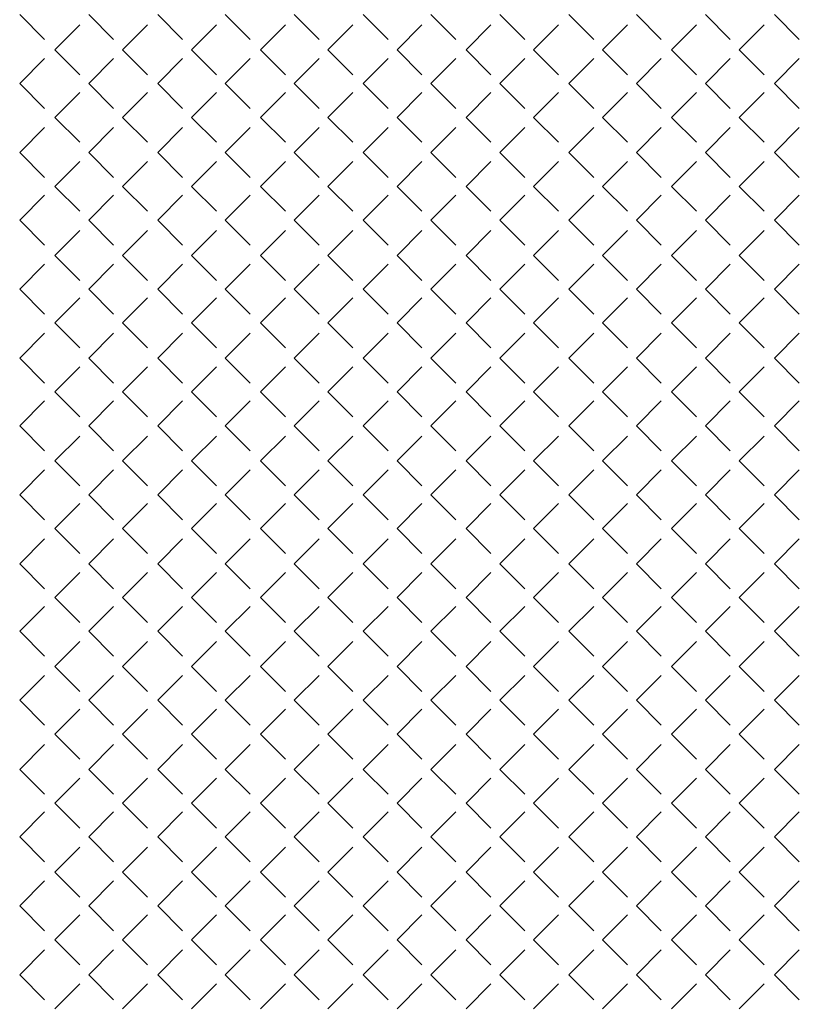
# Model space of a CAD drawing. Header units: millimetres. Extents: x -523 to 1404227, y -783705 to 1038705.
# Tile 70 of 256: x 96728 to 98976, y 133358 to 136197. Entities that reach past the tile are written whole.
import ezdxf

# ---------------------------------------------------------------- set-up
doc = ezdxf.new("R2010")
doc.units = ezdxf.units.MM
doc.layers.add('2. Obrys', color=7, linetype='Continuous', lineweight=30)
doc.layers.add('PDF _0', color=252, linetype='Continuous')

# ---------------------------------------------------------------- blocks, each defined once
blk = doc.blocks.new('A$C31e338d0')
at = {"layer": 'PDF _0', "lineweight": -3}
for points in [[(21337.4, 17340.2), (21409.4, 17268.2)], [(21536.4, 17340.2), (21608.3, 17268.2)], [(21735.3, 17340.2), (21807.3, 17268.2)], [(21930.1, 17340.2), (22002.1, 17268.2)], [(22129.1, 17340.2), (22201, 17268.2)], [(22328, 17340.2), (22400, 17268.2)], [(22522.8, 17340.2), (22594.8, 17268.2)], [(22721.8, 17340.2), (22793.7, 17268.2)], [(22920.8, 17340.2), (22992.7, 17268.2)], [(23115.5, 17340.2), (23187.5, 17268.2)], [(23314.5, 17340.2), (23386.4, 17268.2)], [(23513.5, 17340.2), (23585.4, 17268.2)], [(21439, 17238.6), (21511, 17310.6)], [(21633.7, 17238.6), (21705.7, 17310.6)], [(21832.7, 17238.6), (21904.7, 17310.6)], [(22031.7, 17238.6), (22103.7, 17310.6)], [(22226.4, 17238.6), (22298.4, 17310.6)], [(22425.4, 17238.6), (22497.4, 17310.6)], [(22624.4, 17238.6), (22696.4, 17310.6)], [(22819.1, 17238.6), (22891.1, 17310.6)], [(23018.1, 17238.6), (23090.1, 17310.6)], [(23217.1, 17238.6), (23289.1, 17310.6)], [(23411.9, 17238.6), (23483.8, 17310.6)], [(21439, 17238.6), (21511, 17166.6)], [(21633.7, 17238.6), (21705.7, 17166.6)], [(21832.7, 17238.6), (21904.7, 17166.6)], [(22031.7, 17238.6), (22103.7, 17166.6)], [(22226.4, 17238.6), (22298.4, 17166.6)], [(22425.4, 17238.6), (22497.4, 17166.6)], [(22624.4, 17238.6), (22696.4, 17166.6)], [(22819.1, 17238.6), (22891.1, 17166.6)], [(23018.1, 17238.6), (23090.1, 17166.6)], [(23217.1, 17238.6), (23289.1, 17166.6)], [(23411.9, 17238.6), (23483.8, 17166.6)], [(21337.4, 17141.2), (21409.4, 17213.2)], [(21536.4, 17141.2), (21608.3, 17213.2)], [(21735.3, 17141.2), (21807.3, 17213.2)], [(21930.1, 17141.2), (22002.1, 17213.2)], [(22129.1, 17141.2), (22201, 17213.2)], [(22328, 17141.2), (22400, 17213.2)], [(22522.8, 17141.2), (22594.8, 17213.2)], [(22721.8, 17141.2), (22793.7, 17213.2)], [(22920.8, 17141.2), (22992.7, 17213.2)], [(23115.5, 17141.2), (23187.5, 17213.2)], [(23314.5, 17141.2), (23386.4, 17213.2)], [(23513.5, 17141.2), (23585.4, 17213.2)], [(21337.4, 17141.2), (21409.4, 17069.2)], [(21536.4, 17141.2), (21608.3, 17069.2)], [(21735.3, 17141.2), (21807.3, 17069.2)], [(21930.1, 17141.2), (22002.1, 17069.2)], [(22129.1, 17141.2), (22201, 17069.2)], [(22328, 17141.2), (22400, 17069.2)], [(22522.8, 17141.2), (22594.8, 17069.2)], [(22721.8, 17141.2), (22793.7, 17069.2)], [(22920.8, 17141.2), (22992.7, 17069.2)], [(23115.5, 17141.2), (23187.5, 17069.2)], [(23314.5, 17141.2), (23386.4, 17069.2)], [(23513.5, 17141.2), (23585.4, 17069.2)], [(21439, 17043.8), (21511, 17115.8)], [(21633.7, 17043.8), (21705.7, 17115.8)], [(21832.7, 17043.8), (21904.7, 17115.8)], [(22031.7, 17043.8), (22103.7, 17115.8)], [(22226.4, 17043.8), (22298.4, 17115.8)], [(22425.4, 17043.8), (22497.4, 17115.8)], [(22624.4, 17043.8), (22696.4, 17115.8)], [(22819.1, 17043.8), (22891.1, 17115.8)], [(23018.1, 17043.8), (23090.1, 17115.8)], [(23217.1, 17043.8), (23289.1, 17115.8)], [(23411.9, 17043.8), (23483.8, 17115.8)], [(21439, 17043.8), (21511, 16971.9)], [(21633.7, 17043.8), (21705.7, 16971.9)], [(21832.7, 17043.8), (21904.7, 16971.9)], [(22031.7, 17043.8), (22103.7, 16971.9)], [(22226.4, 17043.8), (22298.4, 16971.9)], [(22425.4, 17043.8), (22497.4, 16971.9)], [(22624.4, 17043.8), (22696.4, 16971.9)], [(22819.1, 17043.8), (22891.1, 16971.9)], [(23018.1, 17043.8), (23090.1, 16971.9)], [(23217.1, 17043.8), (23289.1, 16971.9)], [(23411.9, 17043.8), (23483.8, 16971.9)], [(21337.4, 16942.2), (21409.4, 17014.2)], [(21536.4, 16942.2), (21608.3, 17014.2)], [(21735.3, 16942.2), (21807.3, 17014.2)], [(21930.1, 16942.2), (22002.1, 17014.2)], [(22129.1, 16942.2), (22201, 17014.2)], [(22328, 16942.2), (22400, 17014.2)], [(22522.8, 16942.2), (22594.8, 17014.2)], [(22721.8, 16942.2), (22793.7, 17014.2)], [(22920.8, 16942.2), (22992.7, 17014.2)], [(23115.5, 16942.2), (23187.5, 17014.2)], [(23314.5, 16942.2), (23386.4, 17014.2)], [(23513.5, 16942.2), (23585.4, 17014.2)], [(21337.4, 16942.2), (21409.4, 16870.3)], [(21536.4, 16942.2), (21608.3, 16870.3)], [(21735.3, 16942.2), (21807.3, 16870.3)], [(21930.1, 16942.2), (22002.1, 16870.3)], [(22129.1, 16942.2), (22201, 16870.3)], [(22328, 16942.2), (22400, 16870.3)], [(22522.8, 16942.2), (22594.8, 16870.3)], [(22721.8, 16942.2), (22793.7, 16870.3)], [(22920.8, 16942.2), (22992.7, 16870.3)], [(23115.5, 16942.2), (23187.5, 16870.3)], [(23314.5, 16942.2), (23386.4, 16870.3)], [(23513.5, 16942.2), (23585.4, 16870.3)], [(21439, 16844.9), (21511, 16916.8)], [(21633.7, 16844.9), (21705.7, 16916.8)], [(21832.7, 16844.9), (21904.7, 16916.8)], [(22031.7, 16844.9), (22103.7, 16916.8)], [(22226.4, 16844.9), (22298.4, 16916.8)], [(22425.4, 16844.9), (22497.4, 16916.8)], [(22624.4, 16844.9), (22696.4, 16916.8)], [(22819.1, 16844.9), (22891.1, 16916.8)], [(23018.1, 16844.9), (23090.1, 16916.8)], [(23217.1, 16844.9), (23289.1, 16916.8)], [(23411.9, 16844.9), (23483.8, 16916.8)], [(21439, 16844.9), (21511, 16772.9)], [(21633.7, 16844.9), (21705.7, 16772.9)], [(21832.7, 16844.9), (21904.7, 16772.9)], [(22031.7, 16844.9), (22103.7, 16772.9)], [(22226.4, 16844.9), (22298.4, 16772.9)], [(22425.4, 16844.9), (22497.4, 16772.9)], [(22624.4, 16844.9), (22696.4, 16772.9)], [(22819.1, 16844.9), (22891.1, 16772.9)], [(23018.1, 16844.9), (23090.1, 16772.9)], [(23217.1, 16844.9), (23289.1, 16772.9)], [(23411.9, 16844.9), (23483.8, 16772.9)], [(21337.4, 16747.5), (21409.4, 16819.5)], [(21536.4, 16747.5), (21608.3, 16819.5)], [(21735.3, 16747.5), (21807.3, 16819.5)], [(21930.1, 16747.5), (22002.1, 16819.5)], [(22129.1, 16747.5), (22201, 16819.5)], [(22328, 16747.5), (22400, 16819.5)], [(22522.8, 16747.5), (22594.8, 16819.5)], [(22721.8, 16747.5), (22793.7, 16819.5)], [(22920.8, 16747.5), (22992.7, 16819.5)], [(23115.5, 16747.5), (23187.5, 16819.5)], [(23314.5, 16747.5), (23386.4, 16819.5)], [(23513.5, 16747.5), (23585.4, 16819.5)], [(21337.4, 16747.5), (21409.4, 16675.5)], [(21536.4, 16747.5), (21608.3, 16675.5)], [(21735.3, 16747.5), (21807.3, 16675.5)], [(21930.1, 16747.5), (22002.1, 16675.5)], [(22129.1, 16747.5), (22201, 16675.5)], [(22328, 16747.5), (22400, 16675.5)], [(22522.8, 16747.5), (22594.8, 16675.5)], [(22721.8, 16747.5), (22793.7, 16675.5)], [(22920.8, 16747.5), (22992.7, 16675.5)], [(23115.5, 16747.5), (23187.5, 16675.5)], [(23314.5, 16747.5), (23386.4, 16675.5)], [(23513.5, 16747.5), (23585.4, 16675.5)], [(21439, 16645.9), (21511, 16717.8)], [(21633.7, 16645.9), (21705.7, 16717.8)], [(21832.7, 16645.9), (21904.7, 16717.8)], [(22031.7, 16645.9), (22103.7, 16717.8)], [(22226.4, 16645.9), (22298.4, 16717.8)], [(22425.4, 16645.9), (22497.4, 16717.8)], [(22624.4, 16645.9), (22696.4, 16717.8)], [(22819.1, 16645.9), (22891.1, 16717.8)], [(23018.1, 16645.9), (23090.1, 16717.8)], [(23217.1, 16645.9), (23289.1, 16717.8)], [(23411.9, 16645.9), (23483.8, 16717.8)], [(21439, 16645.9), (21511, 16573.9)], [(21633.7, 16645.9), (21705.7, 16573.9)], [(21832.7, 16645.9), (21904.7, 16573.9)], [(22031.7, 16645.9), (22103.7, 16573.9)], [(22226.4, 16645.9), (22298.4, 16573.9)], [(22425.4, 16645.9), (22497.4, 16573.9)], [(22624.4, 16645.9), (22696.4, 16573.9)], [(22819.1, 16645.9), (22891.1, 16573.9)], [(23018.1, 16645.9), (23090.1, 16573.9)], [(23217.1, 16645.9), (23289.1, 16573.9)], [(23411.9, 16645.9), (23483.8, 16573.9)], [(21337.4, 16548.5), (21409.4, 16620.5)], [(21536.4, 16548.5), (21608.3, 16620.5)], [(21735.3, 16548.5), (21807.3, 16620.5)], [(21930.1, 16548.5), (22002.1, 16620.5)], [(22129.1, 16548.5), (22201, 16620.5)], [(22328, 16548.5), (22400, 16620.5)], [(22522.8, 16548.5), (22594.8, 16620.5)], [(22721.8, 16548.5), (22793.7, 16620.5)], [(22920.8, 16548.5), (22992.7, 16620.5)], [(23115.5, 16548.5), (23187.5, 16620.5)], [(23314.5, 16548.5), (23386.4, 16620.5)], [(23513.5, 16548.5), (23585.4, 16620.5)], [(21337.4, 16548.5), (21409.4, 16476.5)], [(21439, 16451.1), (21511, 16523.1)], [(21536.4, 16548.5), (21608.3, 16476.5)], [(21633.7, 16451.1), (21705.7, 16523.1)], [(21735.3, 16548.5), (21807.3, 16476.5)], [(21832.7, 16451.1), (21904.7, 16523.1)], [(21930.1, 16548.5), (22002.1, 16476.5)], [(22031.7, 16451.1), (22103.7, 16523.1)], [(22129.1, 16548.5), (22201, 16476.5)], [(22226.4, 16451.1), (22298.4, 16523.1)], [(22328, 16548.5), (22400, 16476.5)], [(22425.4, 16451.1), (22497.4, 16523.1)], [(22522.8, 16548.5), (22594.8, 16476.5)], [(22624.4, 16451.1), (22696.4, 16523.1)], [(22721.8, 16548.5), (22793.7, 16476.5)], [(22819.1, 16451.1), (22891.1, 16523.1)], [(22920.8, 16548.5), (22992.7, 16476.5)], [(23018.1, 16451.1), (23090.1, 16523.1)], [(23115.5, 16548.5), (23187.5, 16476.5)], [(23217.1, 16451.1), (23289.1, 16523.1)], [(23314.5, 16548.5), (23386.4, 16476.5)], [(23411.9, 16451.1), (23483.8, 16523.1)], [(23513.5, 16548.5), (23585.4, 16476.5)], [(21439, 16451.1), (21511, 16379.2)], [(21633.7, 16451.1), (21705.7, 16379.2)], [(21832.7, 16451.1), (21904.7, 16379.2)], [(22031.7, 16451.1), (22103.7, 16379.2)], [(22226.4, 16451.1), (22298.4, 16379.2)], [(22425.4, 16451.1), (22497.4, 16379.2)], [(22624.4, 16451.1), (22696.4, 16379.2)], [(22819.1, 16451.1), (22891.1, 16379.2)], [(23018.1, 16451.1), (23090.1, 16379.2)], [(23217.1, 16451.1), (23289.1, 16379.2)], [(23411.9, 16451.1), (23483.8, 16379.2)], [(21337.4, 16349.5), (21409.4, 16421.5)], [(21536.4, 16349.5), (21608.3, 16421.5)], [(21735.3, 16349.5), (21807.3, 16421.5)], [(21930.1, 16349.5), (22002.1, 16421.5)], [(22129.1, 16349.5), (22201, 16421.5)], [(22328, 16349.5), (22400, 16421.5)], [(22522.8, 16349.5), (22594.8, 16421.5)], [(22721.8, 16349.5), (22793.7, 16421.5)], [(22920.8, 16349.5), (22992.7, 16421.5)], [(23115.5, 16349.5), (23187.5, 16421.5)], [(23314.5, 16349.5), (23386.4, 16421.5)], [(23513.5, 16349.5), (23585.4, 16421.5)], [(21337.4, 16349.5), (21409.4, 16277.6)], [(21439, 16252.2), (21511, 16324.1)], [(21536.4, 16349.5), (21608.3, 16277.6)], [(21633.7, 16252.2), (21705.7, 16324.1)], [(21735.3, 16349.5), (21807.3, 16277.6)], [(21832.7, 16252.2), (21904.7, 16324.1)], [(21930.1, 16349.5), (22002.1, 16277.6)], [(22031.7, 16252.2), (22103.7, 16324.1)], [(22129.1, 16349.5), (22201, 16277.6)], [(22226.4, 16252.2), (22298.4, 16324.1)], [(22328, 16349.5), (22400, 16277.6)], [(22425.4, 16252.2), (22497.4, 16324.1)], [(22522.8, 16349.5), (22594.8, 16277.6)], [(22624.4, 16252.2), (22696.4, 16324.1)], [(22721.8, 16349.5), (22793.7, 16277.6)], [(22819.1, 16252.2), (22891.1, 16324.1)], [(22920.8, 16349.5), (22992.7, 16277.6)], [(23018.1, 16252.2), (23090.1, 16324.1)], [(23115.5, 16349.5), (23187.5, 16277.6)], [(23217.1, 16252.2), (23289.1, 16324.1)], [(23314.5, 16349.5), (23386.4, 16277.6)], [(23411.9, 16252.2), (23483.8, 16324.1)], [(23513.5, 16349.5), (23585.4, 16277.6)], [(21439, 16252.2), (21511, 16180.2)], [(21633.7, 16252.2), (21705.7, 16180.2)], [(21832.7, 16252.2), (21904.7, 16180.2)], [(22031.7, 16252.2), (22103.7, 16180.2)], [(22226.4, 16252.2), (22298.4, 16180.2)], [(22425.4, 16252.2), (22497.4, 16180.2)], [(22624.4, 16252.2), (22696.4, 16180.2)], [(22819.1, 16252.2), (22891.1, 16180.2)], [(23018.1, 16252.2), (23090.1, 16180.2)], [(23217.1, 16252.2), (23289.1, 16180.2)], [(23411.9, 16252.2), (23483.8, 16180.2)], [(21337.4, 16154.8), (21409.4, 16226.8)], [(21536.4, 16154.8), (21608.3, 16226.8)], [(21735.3, 16154.8), (21807.3, 16226.8)], [(21930.1, 16154.8), (22002.1, 16226.8)], [(22129.1, 16154.8), (22201, 16226.8)], [(22328, 16154.8), (22400, 16226.8)], [(22522.8, 16154.8), (22594.8, 16226.8)], [(22721.8, 16154.8), (22793.7, 16226.8)], [(22920.8, 16154.8), (22992.7, 16226.8)], [(23115.5, 16154.8), (23187.5, 16226.8)], [(23314.5, 16154.8), (23386.4, 16226.8)], [(23513.5, 16154.8), (23585.4, 16226.8)], [(21337.4, 16154.8), (21409.4, 16082.8)], [(21536.4, 16154.8), (21608.3, 16082.8)], [(21735.3, 16154.8), (21807.3, 16082.8)], [(21930.1, 16154.8), (22002.1, 16082.8)], [(22129.1, 16154.8), (22201, 16082.8)], [(22328, 16154.8), (22400, 16082.8)], [(22522.8, 16154.8), (22594.8, 16082.8)], [(22721.8, 16154.8), (22793.7, 16082.8)], [(22920.8, 16154.8), (22992.7, 16082.8)], [(23115.5, 16154.8), (23187.5, 16082.8)], [(23314.5, 16154.8), (23386.4, 16082.8)], [(23513.5, 16154.8), (23585.4, 16082.8)], [(21439, 16053.2), (21511, 16125.1)], [(21633.7, 16053.2), (21705.7, 16125.1)], [(21832.7, 16053.2), (21904.7, 16125.1)], [(22031.7, 16053.2), (22103.7, 16125.1)], [(22226.4, 16053.2), (22298.4, 16125.1)], [(22425.4, 16053.2), (22497.4, 16125.1)], [(22624.4, 16053.2), (22696.4, 16125.1)], [(22819.1, 16053.2), (22891.1, 16125.1)], [(23018.1, 16053.2), (23090.1, 16125.1)], [(23217.1, 16053.2), (23289.1, 16125.1)], [(23411.9, 16053.2), (23483.8, 16125.1)], [(21439, 16053.2), (21511, 15981.2)], [(21633.7, 16053.2), (21705.7, 15981.2)], [(21832.7, 16053.2), (21904.7, 15981.2)], [(22031.7, 16053.2), (22103.7, 15981.2)], [(22226.4, 16053.2), (22298.4, 15981.2)], [(22425.4, 16053.2), (22497.4, 15981.2)], [(22624.4, 16053.2), (22696.4, 15981.2)], [(22819.1, 16053.2), (22891.1, 15981.2)], [(23018.1, 16053.2), (23090.1, 15981.2)], [(23217.1, 16053.2), (23289.1, 15981.2)], [(23411.9, 16053.2), (23483.8, 15981.2)], [(21337.4, 15955.8), (21409.4, 16027.8)], [(21536.4, 15955.8), (21608.3, 16027.8)], [(21735.3, 15955.8), (21807.3, 16027.8)], [(21930.1, 15955.8), (22002.1, 16027.8)], [(22129.1, 15955.8), (22201, 16027.8)], [(22328, 15955.8), (22400, 16027.8)], [(22522.8, 15955.8), (22594.8, 16027.8)], [(22721.8, 15955.8), (22793.7, 16027.8)], [(22920.8, 15955.8), (22992.7, 16027.8)], [(23115.5, 15955.8), (23187.5, 16027.8)], [(23314.5, 15955.8), (23386.4, 16027.8)], [(23513.5, 15955.8), (23585.4, 16027.8)], [(21337.4, 15955.8), (21409.4, 15883.8)], [(21536.4, 15955.8), (21608.3, 15883.8)], [(21735.3, 15955.8), (21807.3, 15883.8)], [(21930.1, 15955.8), (22002.1, 15883.8)], [(22129.1, 15955.8), (22201, 15883.8)], [(22328, 15955.8), (22400, 15883.8)], [(22522.8, 15955.8), (22594.8, 15883.8)], [(22721.8, 15955.8), (22793.7, 15883.8)], [(22920.8, 15955.8), (22992.7, 15883.8)], [(23115.5, 15955.8), (23187.5, 15883.8)], [(23314.5, 15955.8), (23386.4, 15883.8)], [(23513.5, 15955.8), (23585.4, 15883.8)], [(21439, 15858.4), (21511, 15930.4)], [(21633.7, 15858.4), (21705.7, 15930.4)], [(21832.7, 15858.4), (21904.7, 15930.4)], [(22031.7, 15858.4), (22103.7, 15930.4)], [(22226.4, 15858.4), (22298.4, 15930.4)], [(22425.4, 15858.4), (22497.4, 15930.4)], [(22624.4, 15858.4), (22696.4, 15930.4)], [(22819.1, 15858.4), (22891.1, 15930.4)], [(23018.1, 15858.4), (23090.1, 15930.4)], [(23217.1, 15858.4), (23289.1, 15930.4)], [(23411.9, 15858.4), (23483.8, 15930.4)], [(21439, 15858.4), (21511, 15786.5)], [(21633.7, 15858.4), (21705.7, 15786.5)], [(21832.7, 15858.4), (21904.7, 15786.5)], [(22031.7, 15858.4), (22103.7, 15786.5)], [(22226.4, 15858.4), (22298.4, 15786.5)], [(22425.4, 15858.4), (22497.4, 15786.5)], [(22624.4, 15858.4), (22696.4, 15786.5)], [(22819.1, 15858.4), (22891.1, 15786.5)], [(23018.1, 15858.4), (23090.1, 15786.5)], [(23217.1, 15858.4), (23289.1, 15786.5)], [(23411.9, 15858.4), (23483.8, 15786.5)], [(21337.4, 15756.8), (21409.4, 15828.8)], [(21536.4, 15756.8), (21608.3, 15828.8)], [(21735.3, 15756.8), (21807.3, 15828.8)], [(21930.1, 15756.8), (22002.1, 15828.8)], [(22129.1, 15756.8), (22201, 15828.8)], [(22328, 15756.8), (22400, 15828.8)], [(22522.8, 15756.8), (22594.8, 15828.8)], [(22721.8, 15756.8), (22793.7, 15828.8)], [(22920.8, 15756.8), (22992.7, 15828.8)], [(23115.5, 15756.8), (23187.5, 15828.8)], [(23314.5, 15756.8), (23386.4, 15828.8)], [(23513.5, 15756.8), (23585.4, 15828.8)], [(21337.4, 15756.8), (21409.4, 15684.8)], [(21536.4, 15756.8), (21608.3, 15684.8)], [(21735.3, 15756.8), (21807.3, 15684.8)], [(21930.1, 15756.8), (22002.1, 15684.8)], [(22129.1, 15756.8), (22201, 15684.8)], [(22328, 15756.8), (22400, 15684.8)], [(22522.8, 15756.8), (22594.8, 15684.8)], [(22721.8, 15756.8), (22793.7, 15684.8)], [(22920.8, 15756.8), (22992.7, 15684.8)], [(23115.5, 15756.8), (23187.5, 15684.8)], [(23314.5, 15756.8), (23386.4, 15684.8)], [(23513.5, 15756.8), (23585.4, 15684.8)], [(21439, 15659.4), (21511, 15731.4)], [(21633.7, 15659.4), (21705.7, 15731.4)], [(21832.7, 15659.4), (21904.7, 15731.4)], [(22031.7, 15659.4), (22103.7, 15731.4)], [(22226.4, 15659.4), (22298.4, 15731.4)], [(22425.4, 15659.4), (22497.4, 15731.4)], [(22624.4, 15659.4), (22696.4, 15731.4)], [(22819.1, 15659.4), (22891.1, 15731.4)], [(23018.1, 15659.4), (23090.1, 15731.4)], [(23217.1, 15659.4), (23289.1, 15731.4)], [(23411.9, 15659.4), (23483.8, 15731.4)], [(21439, 15659.4), (21511, 15587.5)], [(21633.7, 15659.4), (21705.7, 15587.5)], [(21832.7, 15659.4), (21904.7, 15587.5)], [(22031.7, 15659.4), (22103.7, 15587.5)], [(22226.4, 15659.4), (22298.4, 15587.5)], [(22425.4, 15659.4), (22497.4, 15587.5)], [(22624.4, 15659.4), (22696.4, 15587.5)], [(22819.1, 15659.4), (22891.1, 15587.5)], [(23018.1, 15659.4), (23090.1, 15587.5)], [(23217.1, 15659.4), (23289.1, 15587.5)], [(23411.9, 15659.4), (23483.8, 15587.5)], [(21337.4, 15562.1), (21409.4, 15634)], [(21536.4, 15562.1), (21608.3, 15634)], [(21735.3, 15562.1), (21807.3, 15634)], [(21930.1, 15562.1), (22002.1, 15634)], [(22129.1, 15562.1), (22201, 15634)], [(22328, 15562.1), (22400, 15634)], [(22522.8, 15562.1), (22594.8, 15634)], [(22721.8, 15562.1), (22793.7, 15634)], [(22920.8, 15562.1), (22992.7, 15634)], [(23115.5, 15562.1), (23187.5, 15634)], [(23314.5, 15562.1), (23386.4, 15634)], [(23513.5, 15562.1), (23585.4, 15634)], [(21337.4, 15562.1), (21409.4, 15490.1)], [(21536.4, 15562.1), (21608.3, 15490.1)], [(21735.3, 15562.1), (21807.3, 15490.1)], [(21930.1, 15562.1), (22002.1, 15490.1)], [(22129.1, 15562.1), (22201, 15490.1)], [(22328, 15562.1), (22400, 15490.1)], [(22522.8, 15562.1), (22594.8, 15490.1)], [(22721.8, 15562.1), (22793.7, 15490.1)], [(22920.8, 15562.1), (22992.7, 15490.1)], [(23115.5, 15562.1), (23187.5, 15490.1)], [(23314.5, 15562.1), (23386.4, 15490.1)], [(23513.5, 15562.1), (23585.4, 15490.1)], [(21439, 15460.5), (21511, 15532.4)], [(21633.7, 15460.5), (21705.7, 15532.4)], [(21832.7, 15460.5), (21904.7, 15532.4)], [(22031.7, 15460.5), (22103.7, 15532.4)], [(22226.4, 15460.5), (22298.4, 15532.4)], [(22425.4, 15460.5), (22497.4, 15532.4)], [(22624.4, 15460.5), (22696.4, 15532.4)], [(22819.1, 15460.5), (22891.1, 15532.4)], [(23018.1, 15460.5), (23090.1, 15532.4)], [(23217.1, 15460.5), (23289.1, 15532.4)], [(23411.9, 15460.5), (23483.8, 15532.4)], [(21439, 15460.5), (21511, 15388.5)], [(21633.7, 15460.5), (21705.7, 15388.5)], [(21832.7, 15460.5), (21904.7, 15388.5)], [(22031.7, 15460.5), (22103.7, 15388.5)], [(22226.4, 15460.5), (22298.4, 15388.5)], [(22425.4, 15460.5), (22497.4, 15388.5)], [(22624.4, 15460.5), (22696.4, 15388.5)], [(22819.1, 15460.5), (22891.1, 15388.5)], [(23018.1, 15460.5), (23090.1, 15388.5)], [(23217.1, 15460.5), (23289.1, 15388.5)], [(23411.9, 15460.5), (23483.8, 15388.5)], [(21337.4, 15363.1), (21409.4, 15435.1)], [(21536.4, 15363.1), (21608.3, 15435.1)], [(21735.3, 15363.1), (21807.3, 15435.1)], [(21930.1, 15363.1), (22002.1, 15435.1)], [(22129.1, 15363.1), (22201, 15435.1)], [(22328, 15363.1), (22400, 15435.1)], [(22522.8, 15363.1), (22594.8, 15435.1)], [(22721.8, 15363.1), (22793.7, 15435.1)], [(22920.8, 15363.1), (22992.7, 15435.1)], [(23115.5, 15363.1), (23187.5, 15435.1)], [(23314.5, 15363.1), (23386.4, 15435.1)], [(23513.5, 15363.1), (23585.4, 15435.1)], [(21337.4, 15363.1), (21409.4, 15291.1)], [(21536.4, 15363.1), (21608.3, 15291.1)], [(21735.3, 15363.1), (21807.3, 15291.1)], [(21930.1, 15363.1), (22002.1, 15291.1)], [(22129.1, 15363.1), (22201, 15291.1)], [(22328, 15363.1), (22400, 15291.1)], [(22522.8, 15363.1), (22594.8, 15291.1)], [(22721.8, 15363.1), (22793.7, 15291.1)], [(22920.8, 15363.1), (22992.7, 15291.1)], [(23115.5, 15363.1), (23187.5, 15291.1)], [(23314.5, 15363.1), (23386.4, 15291.1)], [(23513.5, 15363.1), (23585.4, 15291.1)], [(21439, 15265.7), (21511, 15337.7)], [(21633.7, 15265.7), (21705.7, 15337.7)], [(21832.7, 15265.7), (21904.7, 15337.7)], [(22031.7, 15265.7), (22103.7, 15337.7)], [(22226.4, 15265.7), (22298.4, 15337.7)], [(22425.4, 15265.7), (22497.4, 15337.7)], [(22624.4, 15265.7), (22696.4, 15337.7)], [(22819.1, 15265.7), (22891.1, 15337.7)], [(23018.1, 15265.7), (23090.1, 15337.7)], [(23217.1, 15265.7), (23289.1, 15337.7)], [(23411.9, 15265.7), (23483.8, 15337.7)], [(21439, 15265.7), (21511, 15193.8)], [(21633.7, 15265.7), (21705.7, 15193.8)], [(21832.7, 15265.7), (21904.7, 15193.8)], [(22031.7, 15265.7), (22103.7, 15193.8)], [(22226.4, 15265.7), (22298.4, 15193.8)], [(22425.4, 15265.7), (22497.4, 15193.8)], [(22624.4, 15265.7), (22696.4, 15193.8)], [(22819.1, 15265.7), (22891.1, 15193.8)], [(23018.1, 15265.7), (23090.1, 15193.8)], [(23217.1, 15265.7), (23289.1, 15193.8)], [(23411.9, 15265.7), (23483.8, 15193.8)], [(21337.4, 15164.1), (21409.4, 15236.1)], [(21536.4, 15164.1), (21608.3, 15236.1)], [(21735.3, 15164.1), (21807.3, 15236.1)], [(21930.1, 15164.1), (22002.1, 15236.1)], [(22129.1, 15164.1), (22201, 15236.1)], [(22328, 15164.1), (22400, 15236.1)], [(22522.8, 15164.1), (22594.8, 15236.1)], [(22721.8, 15164.1), (22793.7, 15236.1)], [(22920.8, 15164.1), (22992.7, 15236.1)], [(23115.5, 15164.1), (23187.5, 15236.1)], [(23314.5, 15164.1), (23386.4, 15236.1)], [(23513.5, 15164.1), (23585.4, 15236.1)], [(21337.4, 15164.1), (21409.4, 15092.1)], [(21536.4, 15164.1), (21608.3, 15092.1)], [(21735.3, 15164.1), (21807.3, 15092.1)], [(21930.1, 15164.1), (22002.1, 15092.1)], [(22129.1, 15164.1), (22201, 15092.1)], [(22328, 15164.1), (22400, 15092.1)], [(22522.8, 15164.1), (22594.8, 15092.1)], [(22721.8, 15164.1), (22793.7, 15092.1)], [(22920.8, 15164.1), (22992.7, 15092.1)], [(23115.5, 15164.1), (23187.5, 15092.1)], [(23314.5, 15164.1), (23386.4, 15092.1)], [(23513.5, 15164.1), (23585.4, 15092.1)], [(21439, 15066.7), (21511, 15138.7)], [(21633.7, 15066.7), (21705.7, 15138.7)], [(21832.7, 15066.7), (21904.7, 15138.7)], [(22031.7, 15066.7), (22103.7, 15138.7)], [(22226.4, 15066.7), (22298.4, 15138.7)], [(22425.4, 15066.7), (22497.4, 15138.7)], [(22624.4, 15066.7), (22696.4, 15138.7)], [(22819.1, 15066.7), (22891.1, 15138.7)], [(23018.1, 15066.7), (23090.1, 15138.7)], [(23217.1, 15066.7), (23289.1, 15138.7)], [(23411.9, 15066.7), (23483.8, 15138.7)], [(21439, 15066.7), (21511, 14994.8)], [(21633.7, 15066.7), (21705.7, 14994.8)], [(21832.7, 15066.7), (21904.7, 14994.8)], [(22031.7, 15066.7), (22103.7, 14994.8)], [(22226.4, 15066.7), (22298.4, 14994.8)], [(22425.4, 15066.7), (22497.4, 14994.8)], [(22624.4, 15066.7), (22696.4, 14994.8)], [(22819.1, 15066.7), (22891.1, 14994.8)], [(23018.1, 15066.7), (23090.1, 14994.8)], [(23217.1, 15066.7), (23289.1, 14994.8)], [(23411.9, 15066.7), (23483.8, 14994.8)], [(21337.4, 14969.4), (21409.4, 15041.3)], [(21536.4, 14969.4), (21608.3, 15041.3)], [(21735.3, 14969.4), (21807.3, 15041.3)], [(21930.1, 14969.4), (22002.1, 15041.3)], [(22129.1, 14969.4), (22201, 15041.3)], [(22328, 14969.4), (22400, 15041.3)], [(22522.8, 14969.4), (22594.8, 15041.3)], [(22721.8, 14969.4), (22793.7, 15041.3)], [(22920.8, 14969.4), (22992.7, 15041.3)], [(23115.5, 14969.4), (23187.5, 15041.3)], [(23314.5, 14969.4), (23386.4, 15041.3)], [(23513.5, 14969.4), (23585.4, 15041.3)], [(21337.4, 14969.4), (21409.4, 14897.4)], [(21536.4, 14969.4), (21608.3, 14897.4)], [(21735.3, 14969.4), (21807.3, 14897.4)], [(21930.1, 14969.4), (22002.1, 14897.4)], [(22129.1, 14969.4), (22201, 14897.4)], [(22328, 14969.4), (22400, 14897.4)], [(22522.8, 14969.4), (22594.8, 14897.4)], [(22721.8, 14969.4), (22793.7, 14897.4)], [(22920.8, 14969.4), (22992.7, 14897.4)], [(23115.5, 14969.4), (23187.5, 14897.4)], [(23314.5, 14969.4), (23386.4, 14897.4)], [(23513.5, 14969.4), (23585.4, 14897.4)], [(21439, 14867.8), (21511, 14939.7)], [(21633.7, 14867.8), (21705.7, 14939.7)], [(21832.7, 14867.8), (21904.7, 14939.7)], [(22031.7, 14867.8), (22103.7, 14939.7)], [(22226.4, 14867.8), (22298.4, 14939.7)], [(22425.4, 14867.8), (22497.4, 14939.7)], [(22624.4, 14867.8), (22696.4, 14939.7)], [(22819.1, 14867.8), (22891.1, 14939.7)], [(23018.1, 14867.8), (23090.1, 14939.7)], [(23217.1, 14867.8), (23289.1, 14939.7)], [(23411.9, 14867.8), (23483.8, 14939.7)], [(21439, 14867.8), (21511, 14795.8)], [(21633.7, 14867.8), (21705.7, 14795.8)], [(21832.7, 14867.8), (21904.7, 14795.8)], [(22031.7, 14867.8), (22103.7, 14795.8)], [(22226.4, 14867.8), (22298.4, 14795.8)], [(22425.4, 14867.8), (22497.4, 14795.8)], [(22624.4, 14867.8), (22696.4, 14795.8)], [(22819.1, 14867.8), (22891.1, 14795.8)], [(23018.1, 14867.8), (23090.1, 14795.8)], [(23217.1, 14867.8), (23289.1, 14795.8)], [(23411.9, 14867.8), (23483.8, 14795.8)], [(21337.4, 14770.4), (21409.4, 14842.4)], [(21536.4, 14770.4), (21608.3, 14842.4)], [(21735.3, 14770.4), (21807.3, 14842.4)], [(21930.1, 14770.4), (22002.1, 14842.4)], [(22129.1, 14770.4), (22201, 14842.4)], [(22328, 14770.4), (22400, 14842.4)], [(22522.8, 14770.4), (22594.8, 14842.4)], [(22721.8, 14770.4), (22793.7, 14842.4)], [(22920.8, 14770.4), (22992.7, 14842.4)], [(23115.5, 14770.4), (23187.5, 14842.4)], [(23314.5, 14770.4), (23386.4, 14842.4)], [(23513.5, 14770.4), (23585.4, 14842.4)], [(21337.4, 14770.4), (21409.4, 14698.4)], [(21536.4, 14770.4), (21608.3, 14698.4)], [(21735.3, 14770.4), (21807.3, 14698.4)], [(21930.1, 14770.4), (22002.1, 14698.4)], [(22129.1, 14770.4), (22201, 14698.4)], [(22328, 14770.4), (22400, 14698.4)], [(22522.8, 14770.4), (22594.8, 14698.4)], [(22721.8, 14770.4), (22793.7, 14698.4)], [(22920.8, 14770.4), (22992.7, 14698.4)], [(23115.5, 14770.4), (23187.5, 14698.4)], [(23314.5, 14770.4), (23386.4, 14698.4)], [(23513.5, 14770.4), (23585.4, 14698.4)], [(21439, 14673), (21511, 14745)], [(21633.7, 14673), (21705.7, 14745)], [(21832.7, 14673), (21904.7, 14745)], [(22031.7, 14673), (22103.7, 14745)], [(22226.4, 14673), (22298.4, 14745)], [(22425.4, 14673), (22497.4, 14745)], [(22624.4, 14673), (22696.4, 14745)], [(22819.1, 14673), (22891.1, 14745)], [(23018.1, 14673), (23090.1, 14745)], [(23217.1, 14673), (23289.1, 14745)], [(23411.9, 14673), (23483.8, 14745)], [(21439, 14673), (21511, 14601)], [(21633.7, 14673), (21705.7, 14601)], [(21832.7, 14673), (21904.7, 14601)], [(22031.7, 14673), (22103.7, 14601)], [(22226.4, 14673), (22298.4, 14601)], [(22425.4, 14673), (22497.4, 14601)], [(22624.4, 14673), (22696.4, 14601)], [(22819.1, 14673), (22891.1, 14601)], [(23018.1, 14673), (23090.1, 14601)], [(23217.1, 14673), (23289.1, 14601)], [(23411.9, 14673), (23483.8, 14601)], [(21337.4, 14571.4), (21409.4, 14643.4)], [(21536.4, 14571.4), (21608.3, 14643.4)], [(21735.3, 14571.4), (21807.3, 14643.4)], [(21930.1, 14571.4), (22002.1, 14643.4)], [(22129.1, 14571.4), (22201, 14643.4)], [(22328, 14571.4), (22400, 14643.4)], [(22522.8, 14571.4), (22594.8, 14643.4)], [(22721.8, 14571.4), (22793.7, 14643.4)], [(22920.8, 14571.4), (22992.7, 14643.4)], [(23115.5, 14571.4), (23187.5, 14643.4)], [(23314.5, 14571.4), (23386.4, 14643.4)], [(23513.5, 14571.4), (23585.4, 14643.4)], [(21337.4, 14571.4), (21409.4, 14499.4)], [(21536.4, 14571.4), (21608.3, 14499.4)], [(21735.3, 14571.4), (21807.3, 14499.4)], [(21930.1, 14571.4), (22002.1, 14499.4)], [(22129.1, 14571.4), (22201, 14499.4)], [(22328, 14571.4), (22400, 14499.4)], [(22522.8, 14571.4), (22594.8, 14499.4)], [(22721.8, 14571.4), (22793.7, 14499.4)], [(22920.8, 14571.4), (22992.7, 14499.4)], [(23115.5, 14571.4), (23187.5, 14499.4)], [(23314.5, 14571.4), (23386.4, 14499.4)], [(23513.5, 14571.4), (23585.4, 14499.4)], [(21439, 14474), (21511, 14546)], [(21633.7, 14474), (21705.7, 14546)], [(21832.7, 14474), (21904.7, 14546)], [(22031.7, 14474), (22103.7, 14546)], [(22226.4, 14474), (22298.4, 14546)], [(22425.4, 14474), (22497.4, 14546)], [(22624.4, 14474), (22696.4, 14546)], [(22819.1, 14474), (22891.1, 14546)], [(23018.1, 14474), (23090.1, 14546)], [(23217.1, 14474), (23289.1, 14546)], [(23411.9, 14474), (23483.8, 14546)]]:
    blk.add_lwpolyline(points, dxfattribs=at)

msp = doc.modelspace()

# ---------------------------------------------------------------- block references
at = {"layer": '2. Obrys'}
msp.add_blockref('A$C31e338d0', (75390.84, 118871.37), dxfattribs=at)

doc.saveas('drawing.dxf')
